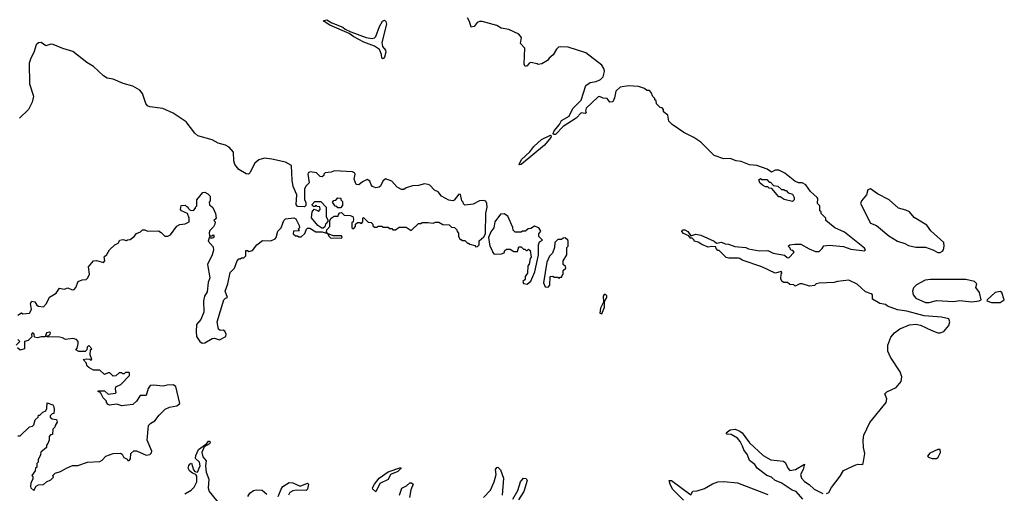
# Model space of a CAD drawing. Extents: x 2386897 to 2565480, y 579156 to 761880.
# Tile 154 of 191: x 2523890 to 2531950, y 671340 to 675221. Entities that reach past the tile are written whole.
import ezdxf

# ---------------------------------------------------------------- set-up
doc = ezdxf.new("R2010")
doc.units = 0

msp = doc.modelspace()

# ---------------------------------------------------------------- linework, layer by layer
at = {"layer": '0CON10XD'}
for points in [[(2526865, 674900), (2526854.2, 674904.2), (2526852, 674935), (2526836.7, 674975), (2526795, 675003.3), (2526706.5, 675036.5), (2526625, 675079.1), (2526587.1, 675107.1), (2526428.8, 675175), (2526381.4, 675205), (2526378, 675215), (2526405, 675218.9), (2526445, 675195.6), (2526535, 675158.5), (2526553.3, 675143.3), (2526600.9, 675120.9), (2526725, 675075.5), (2526775, 675066.8), (2526795, 675072.1), (2526806.3, 675083.7), (2526836.2, 675165), (2526860.9, 675209.1), (2526875.7, 675215.7), (2526886.7, 675206.7), (2526891.4, 675185), (2526854.5, 675035), (2526860.6, 675000.6), (2526885, 674970), (2526887.1, 674955), (2526875, 674912.5), (2526865, 674900)], [(2528320.7, 674999.3), (2528300, 674995), (2528285, 674980), (2528256.4, 674933.6), (2528223.6, 674906.4), (2528210, 674885), (2528165, 674860), (2528135, 674852.5), (2528125, 674860), (2528075, 674870), (2528060, 674865), (2528045, 674842.5), (2528028.3, 674838.3), (2528020, 674855), (2528026.1, 674986.1), (2527990, 675025), (2527996.7, 675075), (2527975, 675103.3), (2527895, 675140), (2527830.7, 675150.7), (2527795, 675173.3), (2527676.1, 675206.1), (2527653.6, 675206.4), (2527635, 675197.5), (2527610, 675165), (2527585, 675160), (2527573.3, 675205), (2527555.8, 675235.8)], [(2525335.9, 672665.9), (2525336.2, 672625), (2525365, 672583.3), (2525385, 672568.8), (2525405, 672573.8), (2525465, 672607.5), (2525485, 672610), (2525525, 672596.7), (2525576.7, 672625), (2525581.2, 672645), (2525569.5, 672669.5), (2525555, 672676.7), (2525530, 672675), (2525517.5, 672685), (2525507.5, 672745), (2525560, 672925), (2525575, 672940), (2525590, 672945), (2525571.2, 672995), (2525593.3, 673055), (2525611.7, 673148.3), (2525647.5, 673185), (2525670, 673245), (2525685, 673260), (2525695, 673260), (2525705, 673270), (2525725, 673270), (2525740, 673285), (2525741.7, 673328.3), (2525755, 673330), (2525765, 673320), (2525795, 673330), (2525830, 673375), (2525878.3, 673411.7), (2525945, 673407.5), (2525980, 673425), (2525990, 673435), (2526003, 673487), (2526030, 673515), (2526052.5, 673575), (2526065, 673590), (2526135, 673597.5), (2526150, 673590), (2526176.7, 673535), (2526180, 673515), (2526170, 673505), (2526180, 673495), (2526175, 673490), (2526131.7, 673488.3), (2526130, 673465), (2526148.3, 673448.3), (2526165, 673450), (2526175, 673440), (2526195, 673440), (2526225, 673470), (2526237.5, 673505), (2526245, 673512.5), (2526265, 673513.3), (2526313, 673483), (2526365, 673483.3), (2526410, 673470), (2526423, 673443), (2526435, 673432.5), (2526525, 673430), (2526530, 673435), (2526525, 673450), (2526455, 673450), (2526410, 673470), (2526402.5, 673482.5), (2526405, 673500), (2526430, 673525), (2526430, 673575), (2526440, 673595), (2526465, 673610), (2526498.3, 673611.7), (2526500, 673625), (2526511.7, 673638.3), (2526525, 673640), (2526545, 673620), (2526595, 673617.5), (2526616.7, 673606.7), (2526622.5, 673585), (2526620, 673565), (2526610, 673555), (2526610, 673515), (2526615, 673510), (2526625, 673510), (2526640, 673525), (2526640, 673545), (2526655, 673560), (2526675, 673560), (2526688.3, 673551.7), (2526700, 673565), (2526700, 673595), (2526705, 673600), (2526741.7, 673561.7), (2526768.3, 673558.3), (2526780, 673545), (2526781.7, 673531.7), (2526795, 673520), (2526815, 673520), (2526825, 673530), (2526855, 673530), (2526865, 673520), (2526905, 673520), (2526915, 673510), (2526935, 673510), (2526945, 673500), (2526965, 673500), (2526995, 673520), (2527055, 673520), (2527095, 673492.5), (2527155, 673550), (2527175, 673550), (2527185, 673560), (2527235, 673560), (2527275, 673552.5), (2527295, 673562.5), (2527321.7, 673561.7), (2527353, 673543), (2527405, 673540), (2527425, 673520), (2527448.3, 673518.3), (2527468.3, 673498.3), (2527470, 673485), (2527481.7, 673471.7), (2527483, 673443), (2527495, 673420), (2527505, 673420), (2527515, 673410), (2527535, 673410), (2527555, 673390), (2527565, 673390), (2527575, 673380), (2527615, 673370), (2527625, 673360), (2527638.3, 673361.7), (2527650, 673375), (2527651.7, 673408.3), (2527689.3, 673440.7), (2527702.5, 673465), (2527705.7, 673635), (2527717.5, 673685), (2527714.4, 673715), (2527705, 673732.5), (2527685, 673739.4), (2527655, 673736.9), (2527602.3, 673707.7), (2527535, 673700), (2527521.7, 673711.7), (2527520, 673725), (2527510, 673735), (2527498.3, 673788.3), (2527485, 673790), (2527447, 673743), (2527435, 673737.5), (2527403, 673743), (2527343.6, 673773.6), (2527315, 673810), (2527285, 673822.5), (2527246.7, 673865), (2527235, 673870), (2527205, 673876.7), (2527155, 673863.1), (2527105, 673860), (2527055, 673843.3), (2527035, 673828.8), (2527015, 673829.2), (2526978.8, 673848.8), (2526937.1, 673897.1), (2526885, 673915.6), (2526861.3, 673898.7), (2526844.2, 673855.8), (2526832.3, 673847.7), (2526805, 673843.8), (2526777.5, 673855), (2526766.4, 673866.4), (2526755, 673897.5), (2526735, 673910), (2526695, 673892.5), (2526665, 673867.5), (2526645, 673870), (2526627.5, 673915), (2526636, 673955), (2526631.2, 673965), (2526615, 673973.8), (2526467, 673983), (2526439.3, 673970.7), (2526390, 673965), (2526380, 673955), (2526380, 673945), (2526365, 673932.5), (2526350, 673935), (2526320, 673965), (2526267, 673973), (2526252.5, 673965), (2526250, 673955), (2526260, 673885), (2526235, 673860), (2526222.5, 673835), (2526222.5, 673745), (2526232.5, 673725), (2526231.7, 673698.3), (2526221.7, 673688.3), (2526165, 673690), (2526152.5, 673705), (2526160, 673785), (2526130, 673855), (2526120, 673905), (2526115.8, 674025), (2526065, 674054.3), (2525955, 674077.8), (2525895, 674085.4), (2525847.8, 674072.2), (2525815.6, 674045), (2525774.5, 673965.5), (2525764.3, 673955.7), (2525745, 673957.1), (2525685, 673994.4), (2525650.8, 674035), (2525643, 674063), (2525640, 674135), (2525605, 674176.5), (2525575, 674192.7), (2525515, 674209.3), (2525465, 674236.9), (2525349.5, 674269.5), (2525325, 674290.5), (2525253.6, 674383.6), (2525145, 674453.3), (2525063.1, 674493.1), (2524955, 674506.4), (2524935, 674515.6), (2524921.5, 674535), (2524895.3, 674615), (2524872.7, 674642.7), (2524815, 674675.8), (2524736.5, 674696.5), (2524655, 674732.9), (2524605, 674741.7), (2524575, 674761.1), (2524495, 674837.1), (2524440, 674870), (2524325, 674959.3), (2524244.2, 674984.2), (2524165, 675017.1), (2524145, 675019.1), (2524105, 675005.6), (2524065, 675033.1), (2524045, 675031.9), (2524025, 675013.8), (2524007.1, 674952.9), (2523980, 674905), (2523968.7, 674865), (2523971.1, 674695), (2524004.2, 674595), (2523991.9, 674545), (2523962, 674485), (2523887.1, 674412.9)], [(2530495, 671339.2), (2530512.7, 671347.3), (2530535, 671388.8), (2530605, 671480), (2530633.2, 671526.8), (2530735, 671573.9), (2530755, 671578.9), (2530784.2, 671575.8), (2530794, 671585), (2530809.1, 671665), (2530796.7, 671715), (2530794.7, 671775.3), (2530801.3, 671815), (2530849.9, 671920.1), (2530981.9, 672085), (2530988.9, 672115), (2530973.3, 672155), (2530988.8, 672171.2), (2531065, 672205.6), (2531105.5, 672255), (2531111.1, 672295), (2531097.3, 672335), (2531017.2, 672455), (2530995.2, 672505), (2530997, 672555), (2531021.1, 672618.9), (2531052.1, 672655), (2531095, 672686.7), (2531175, 672719.6), (2531225.6, 672725.6), (2531265, 672718.9), (2531357.5, 672675), (2531406.4, 672653.6), (2531425, 672653.8), (2531455, 672666.8), (2531495.3, 672715), (2531504.5, 672745), (2531495, 672769.2), (2531435, 672782.7), (2531293.9, 672793.9), (2531151.7, 672831.7), (2531075, 672844.3), (2530995, 672873.3), (2530976.2, 672886.2), (2530930, 672895), (2530871.7, 672931.7), (2530870, 672965), (2530860, 672975), (2530815, 672990), (2530745, 673052.5), (2530677, 673087), (2530585, 673076.7), (2530555, 673066.7), (2530435, 673062.5), (2530410, 673055), (2530397, 673043), (2530355, 673037.5), (2530295, 673056.2), (2530275, 673056.7), (2530238.3, 673038.3), (2530227, 673047), (2530195, 673050), (2530175, 673067.5), (2530145, 673068), (2530131.2, 673075), (2530120, 673095), (2530122.5, 673137.5), (2530130, 673145), (2530127, 673157), (2530075, 673143.3), (2529965.9, 673195.9), (2529805, 673250), (2529785, 673262.5), (2529775, 673267.5), (2529695, 673267.5), (2529673, 673273), (2529615, 673330), (2529605, 673330), (2529590, 673345), (2529588.3, 673358.3), (2529555, 673362.5), (2529525, 673356.7), (2529475, 673377.5), (2529445, 673397.5), (2529410, 673405), (2529410, 673415), (2529395, 673430), (2529381.7, 673431.7), (2529368.3, 673448.3), (2529325, 673470), (2529310, 673485), (2529315, 673497.5), (2529335, 673497.5), (2529360, 673485), (2529385, 673450), (2529425, 673462), (2529465, 673455.7), (2529575.9, 673405.9), (2529595, 673390), (2529635, 673398.8), (2529665, 673383.3), (2529692, 673382), (2529745, 673363.3), (2529833, 673353), (2529855, 673342.5), (2529945, 673327.5), (2530015, 673330), (2530058.3, 673308.3), (2530151.7, 673291.7), (2530173, 673273), (2530185, 673270), (2530230, 673315), (2530218.3, 673328.3), (2530201.7, 673331.7), (2530198.3, 673348.3), (2530180, 673365), (2530193, 673377), (2530235, 673382.5), (2530285, 673382.5), (2530353.3, 673343.3), (2530405, 673322.5), (2530435, 673322.5), (2530460, 673345), (2530473, 673367), (2530515, 673372.5), (2530635, 673362.5), (2530695, 673340), (2530805, 673327.5), (2530812.5, 673335), (2530805, 673347.5), (2530641.7, 673478.3), (2530562.5, 673515), (2530490, 673575), (2530490, 673595), (2530451.7, 673631.7), (2530450, 673645), (2530440, 673655), (2530440, 673695), (2530420, 673715), (2530422.5, 673755), (2530417.5, 673765), (2530364.1, 673814.1), (2530325, 673866.7), (2530295, 673882.5), (2530265, 673882.5), (2530235, 673897.5), (2530153.6, 673963.6), (2530105, 673986.7), (2530073.6, 673986.4), (2530045, 673972.5), (2530010, 673995), (2529925, 674026.7), (2529865, 674032.5), (2529795, 674058.8), (2529753.9, 674063.9), (2529705, 674082.5), (2529655, 674080), (2529575, 674107.5), (2529465, 674216.7), (2529407.5, 674255), (2529327.5, 674295), (2529230.5, 674360.5), (2529205, 674390), (2529197, 674437), (2529160, 674465), (2529160, 674485), (2529148.3, 674498.3), (2529131.7, 674501.7), (2529101.7, 674531.7), (2529100, 674555), (2529090, 674565), (2529090, 674575), (2529071.7, 674591.7), (2529060, 674625), (2529045, 674640), (2529025, 674640), (2529005, 674657.5), (2528955, 674672.5), (2528875, 674678.8), (2528805, 674666.7), (2528770, 674635), (2528759.3, 674580.7), (2528745, 674547.5), (2528720, 674545), (2528700, 674575), (2528665, 674578), (2528635, 674591.2), (2528625, 674588.8), (2528527.5, 674495), (2528522.5, 674475), (2528527.5, 674462.5), (2528518.3, 674451.7), (2528485, 674456.7), (2528446.4, 674413.6), (2528338.8, 674345), (2528275, 674280.8), (2528260.5, 674280.5), (2528256.7, 674286.7), (2528265, 674310), (2528309.1, 674360.9), (2528326.3, 674393.7), (2528388.6, 674431.4), (2528417.5, 674492.5), (2528485, 674562.5), (2528525, 674680), (2528560, 674705), (2528610, 674715), (2528645, 674730), (2528665, 674752.5), (2528678, 674795), (2528673.8, 674815), (2528655, 674847.5), (2528525, 674950), (2528380, 674995), (2528320.7, 674999.3)], [(2527985, 674030), (2527980, 674035), (2527997.5, 674075), (2528065, 674138.8), (2528099.1, 674180.9), (2528161.8, 674238.2), (2528235, 674273.3), (2528240, 674270), (2528238.8, 674255), (2528186.4, 674193.6), (2527995, 674034), (2527985, 674030)], [(2530215, 673730), (2530148.3, 673748.3), (2530115, 673770), (2530105, 673770), (2530048.3, 673838.3), (2530025, 673840), (2530015, 673850), (2529995, 673850), (2529970, 673865), (2529950, 673885), (2529941.7, 673908.3), (2529955, 673920), (2529965, 673910), (2530005, 673910), (2530025, 673890), (2530035, 673890), (2530061.7, 673861.7), (2530097, 673857), (2530125, 673830), (2530145, 673830), (2530155, 673820), (2530165, 673820), (2530181.7, 673801.7), (2530215, 673790), (2530230, 673765), (2530230, 673745), (2530215, 673730)], [(2531405, 673313.3), (2531425, 673313.8), (2531445, 673324), (2531452.5, 673335), (2531457.5, 673365), (2531454.4, 673395), (2531349.8, 673489.8), (2531315, 673536), (2531211.1, 673601.1), (2531174, 673645), (2531145, 673661.1), (2531085, 673677.3), (2531007.5, 673745), (2530912.9, 673792.9), (2530855, 673835.4), (2530833.3, 673826.7), (2530822.5, 673785), (2530780.8, 673735), (2530773.8, 673715), (2530854.1, 673554.1), (2530902.5, 673535), (2531005, 673450), (2531076.4, 673406.4), (2531135, 673386.7), (2531165, 673370), (2531227, 673357), (2531305, 673356.7), (2531363.8, 673333.8), (2531405, 673313.3)], [(2523875, 672800), (2523905, 672820), (2523915, 672810), (2523970, 672815), (2523987.5, 672845), (2523977.5, 672895), (2523990, 672915), (2524015, 672910), (2524030.7, 672880.7), (2524043.3, 672873.3), (2524085, 672867.5), (2524110, 672895), (2524133.6, 672946.4), (2524189.3, 672980.7), (2524215, 673020), (2524255, 673012.5), (2524285, 673022.5), (2524318.3, 673008.3), (2524335, 673010), (2524350, 673025), (2524370, 673075), (2524400.7, 673089.3), (2524435, 673092.5), (2524447.5, 673105), (2524462.5, 673135), (2524453.3, 673195), (2524493.3, 673245), (2524518.3, 673248.3), (2524575, 673230), (2524587.5, 673245), (2524581.7, 673278.3), (2524603, 673297), (2524626.1, 673333.9), (2524670, 673375), (2524695, 673390), (2524710, 673415), (2524735, 673420), (2524765, 673410), (2524773, 673417), (2524795, 673420), (2524827.5, 673445), (2524845, 673470), (2524878.3, 673481.7), (2524895, 673497.5), (2524915, 673497.5), (2524935, 673487.5), (2525025, 673490), (2525047.9, 673477.9), (2525077, 673447), (2525103, 673447), (2525125, 673457.5), (2525175, 673530), (2525201.7, 673541.7), (2525245, 673547.5), (2525277.5, 673565), (2525276.2, 673595), (2525263.8, 673633.8), (2525213.9, 673653.9), (2525207.5, 673665), (2525211.7, 673698.3), (2525245, 673700), (2525255, 673690), (2525265, 673690), (2525270, 673675), (2525285, 673660), (2525311.7, 673658.3), (2525330, 673675), (2525330, 673685), (2525340, 673695), (2525340, 673745), (2525390, 673805), (2525406.7, 673806.7), (2525430, 673795), (2525450, 673775), (2525450, 673735), (2525440, 673725), (2525443, 673703), (2525471.7, 673681.7), (2525491.7, 673631.7), (2525497.5, 673592.5), (2525480, 673575), (2525490, 673565), (2525487.5, 673545), (2525476.1, 673523.9), (2525446.4, 673493.6), (2525440, 673475), (2525445, 673450), (2525465, 673450), (2525475, 673457.5), (2525482.5, 673445), (2525475, 673432.5), (2525465, 673430), (2525455, 673430), (2525445, 673440), (2525432.5, 673405), (2525475, 673360), (2525477.7, 673332.3), (2525465.9, 673294.1), (2525427.5, 673215), (2525446.7, 673105), (2525433.6, 673066.4), (2525425, 672990), (2525402.5, 672955), (2525393.6, 672916.4), (2525397.5, 672825), (2525372.5, 672765), (2525336.7, 672723.3), (2525335.9, 672665.9)], [(2526515, 673680), (2526495, 673680), (2526485, 673690), (2526471.7, 673691.7), (2526450, 673725), (2526461.7, 673738.3), (2526478.3, 673741.7), (2526495, 673760), (2526518.3, 673758.3), (2526520, 673745), (2526531.7, 673731.7), (2526531.7, 673698.3), (2526515, 673680)], [(2526375, 673512.5), (2526363.3, 673513.3), (2526330, 673535), (2526278.3, 673598.3), (2526283, 673647), (2526301.7, 673668.3), (2526328.3, 673658.3), (2526335, 673650), (2526350, 673665), (2526348.3, 673688.3), (2526325, 673690), (2526315, 673700), (2526305, 673690), (2526295, 673690), (2526285, 673700), (2526283, 673707), (2526305, 673730), (2526355, 673730), (2526400, 673685), (2526397.5, 673605), (2526411.7, 673581.7), (2526411.7, 673568.3), (2526392.5, 673545), (2526387, 673523), (2526375, 673512.5)], [(2528045, 673052.5), (2528075, 673077.5), (2528107.5, 673155), (2528136.2, 673295), (2528136.7, 673375), (2528145, 673400), (2528170, 673415), (2528140, 673445), (2528140, 673465), (2528157, 673487), (2528140, 673515), (2528105, 673527.5), (2528075, 673510), (2528053, 673507), (2528031.7, 673488.3), (2528005, 673487.5), (2527995, 673480), (2527945, 673480), (2527930, 673495), (2527927, 673517), (2527885, 673610), (2527855, 673630), (2527825, 673627.5), (2527780, 673565), (2527770, 673515), (2527746.4, 673483.6), (2527727.5, 673435), (2527737.5, 673365), (2527760, 673325), (2527760, 673315), (2527775, 673300), (2527835, 673302.5), (2527855, 673310), (2527861.7, 673328.3), (2527875, 673340), (2527905, 673340), (2527935, 673320), (2527965, 673320), (2527975, 673360), (2527995, 673360), (2528015, 673340), (2528025, 673340), (2528035, 673330), (2528045, 673330), (2528055, 673340), (2528068.3, 673328.3), (2528077.5, 673275), (2528070, 673265), (2528061.7, 673218.3), (2528050, 673205), (2528047, 673143), (2528027.5, 673115), (2528027, 673093), (2528010, 673075), (2528015, 673060), (2528045, 673052.5)], [(2528215, 673030), (2528230, 673045), (2528233.6, 673116.4), (2528255, 673120), (2528265, 673110), (2528295, 673110), (2528305, 673100), (2528315, 673110), (2528328.3, 673111.7), (2528330, 673125), (2528340, 673135), (2528340, 673165), (2528360, 673185), (2528358.3, 673198.3), (2528340, 673215), (2528340, 673245), (2528370, 673295), (2528370, 673355), (2528380, 673365), (2528380, 673405), (2528377.5, 673415), (2528355, 673432.5), (2528338.3, 673431.7), (2528325, 673420), (2528295, 673420), (2528270, 673395), (2528267.5, 673355), (2528252.5, 673307.5), (2528226, 673284), (2528204, 673235), (2528176.7, 673065), (2528191.7, 673031.7), (2528215, 673030)], [(2531335, 672903.8), (2531395, 672918.8), (2531535, 672911.2), (2531585, 672919.2), (2531685, 672909.4), (2531745, 672915.8), (2531761.2, 672925), (2531745.6, 672985.6), (2531716, 673025), (2531726.2, 673055), (2531705, 673075.9), (2531635, 673092.5), (2531345, 673091.4), (2531302.5, 673085), (2531231.2, 673048.8), (2531206.4, 673023.6), (2531198.8, 672995), (2531203.3, 672965), (2531225, 672940), (2531305, 672904), (2531335, 672903.8)], [(2528655, 672810), (2528677.5, 672865), (2528678.3, 672911.7), (2528697.5, 672945), (2528696.7, 672956.7), (2528685, 672970), (2528675, 672970), (2528667.5, 672955), (2528670, 672905), (2528643.9, 672856.1), (2528640, 672815), (2528655, 672810)], [(2531845, 672903.1), (2531915, 672904.2), (2531950, 672925), (2531928.8, 672985), (2531915, 672994), (2531875, 672984.4), (2531808.8, 672925), (2531807.5, 672917.5), (2531845, 672903.1)], [(2523875, 671810), (2523895, 671810), (2523970, 671885), (2523995, 671890), (2524005, 671900), (2524017.5, 671942.5), (2524040, 671965), (2524045, 671980), (2524055, 671980), (2524080, 672005), (2524103, 672017), (2524112.5, 672035), (2524115, 672080), (2524160, 672065), (2524169.3, 672049.3), (2524173, 672023), (2524170, 671995), (2524155, 671990), (2524140, 671975), (2524140, 671965), (2524155, 671950), (2524190, 671945), (2524197.5, 671922.5), (2524180, 671895), (2524178.3, 671881.7), (2524160, 671865), (2524158.3, 671821.7), (2524141.7, 671818.3), (2524130, 671805), (2524130, 671775), (2524121.7, 671748.3), (2524110, 671735), (2524110, 671715), (2524063, 671677), (2524060, 671655), (2524040, 671615), (2524040, 671595), (2524030, 671585), (2524030, 671555), (2524020, 671545), (2524017, 671523), (2523990, 671485), (2523997, 671477), (2523997.5, 671455), (2523982.5, 671425), (2523977.5, 671395), (2523980, 671385), (2524005, 671362.5), (2524025, 671397.5), (2524045, 671410), (2524085, 671412.5), (2524110, 671435), (2524145, 671450), (2524167, 671473), (2524160, 671485), (2524180, 671505), (2524225, 671517.5), (2524273, 671547), (2524323.6, 671566.4), (2524365, 671566.7), (2524445, 671596.2), (2524545, 671601.2), (2524565, 671612.5), (2524595, 671643.3), (2524653.9, 671666.1), (2524715, 671667.5), (2524729.3, 671659.3), (2524743.6, 671633.6), (2524769.3, 671619.3), (2524775, 671610), (2524785, 671610), (2524798.3, 671621.7), (2524800, 671665), (2524823, 671687), (2524845, 671687.5), (2524925, 671652.5), (2524955, 671657.5), (2524968.3, 671671.7), (2524971.2, 671685), (2524933.3, 671775), (2524943.3, 671895), (2524964.2, 671915.8), (2524996.7, 671935), (2525030.5, 671979.5), (2525080.5, 672029.5), (2525116.4, 672046.4), (2525175, 672055.8), (2525200.8, 672075), (2525167.5, 672215), (2525145, 672227.5), (2525096.4, 672226.4), (2525065, 672218.8), (2524984.2, 672225.8), (2524958, 672222), (2524942.7, 672197.3), (2524925, 672140), (2524875, 672140), (2524846.7, 672095), (2524815, 672066.7), (2524725, 672056.7), (2524685, 672070), (2524625, 672062.5), (2524615, 672067.5), (2524600, 672085), (2524600, 672095), (2524573, 672123), (2524555, 672160), (2524545, 672170), (2524531.7, 672171.7), (2524531.7, 672178.3), (2524585, 672180), (2524615, 672152.5), (2524675, 672160), (2524680, 672165), (2524673.3, 672193.3), (2524677, 672213), (2524718.3, 672231.7), (2524790, 672305), (2524790, 672325), (2524785, 672330), (2524755, 672330), (2524745, 672320), (2524735, 672320), (2524727, 672327), (2524705, 672327.5), (2524678.3, 672301.7), (2524655, 672300), (2524627, 672327), (2524615, 672327.5), (2524585, 672312.5), (2524545, 672350), (2524495, 672350), (2524455, 672370), (2524443, 672383), (2524435, 672410), (2524410, 672435), (2524435, 672442.5), (2524465, 672440), (2524475, 672430), (2524480, 672435), (2524467.5, 672475), (2524470, 672515), (2524480, 672525), (2524455, 672550), (2524441.7, 672538.3), (2524440, 672515), (2524427, 672503), (2524375, 672502.5), (2524350, 672515), (2524361.7, 672528.3), (2524370, 672565), (2524370, 672585), (2524355, 672600), (2524325, 672607.5), (2524265, 672600), (2524240, 672615), (2524215, 672620), (2524111.7, 672621.7), (2524111.7, 672628.3), (2524128.3, 672631.7), (2524140, 672645), (2524142.5, 672655), (2524135, 672660), (2524110, 672655), (2524097.5, 672622.5), (2524065, 672623.3), (2524035, 672612.5), (2524010, 672620), (2524008.8, 672645), (2523994.1, 672655.9), (2523987.5, 672645), (2523988.3, 672621.7), (2523958.3, 672591.7), (2523930, 672585), (2523930, 672525), (2523895, 672512.5), (2523870.7, 672530.7)], [(2523860, 672555), (2523890, 672585), (2523875, 672600)], [(2530302, 671292), (2530245, 671354.3), (2530214.4, 671364.4), (2530123.8, 671425), (2530075.5, 671445.5), (2530043.4, 671473.4), (2530005, 671487.1), (2529926.2, 671545), (2529908, 671575), (2529865, 671610), (2529846.9, 671655), (2529818.6, 671695), (2529805.6, 671725), (2529787.1, 671765), (2529765, 671790.6), (2529715, 671820.8), (2529682.5, 671825), (2529673.3, 671835), (2529705, 671859.2), (2529745.8, 671864.2), (2529785, 671849.4), (2529804, 671835), (2529863.5, 671753.5), (2529975, 671649.6), (2530040, 671615), (2530143.8, 671603.8), (2530159.6, 671589.6), (2530178.1, 671545), (2530195, 671527.1), (2530240, 671535), (2530315, 671580), (2530302.5, 671535), (2530282.7, 671495), (2530290, 671465), (2530315, 671436.9), (2530353.2, 671413.2), (2530394.3, 671375), (2530465, 671338.6)], [(2525242.2, 671335), (2525293.3, 671366.7), (2525319.3, 671390.7), (2525338.9, 671435), (2525341.2, 671481.2), (2525332.7, 671492.7), (2525304, 671505), (2525280, 671525), (2525270, 671545), (2525275, 671567.5), (2525285, 671582), (2525296.5, 671586.5), (2525312.6, 671532.6), (2525325, 671519.2), (2525345, 671513.3), (2525366, 671565), (2525361.4, 671595), (2525330, 671625), (2525330.6, 671649.4), (2525355, 671700), (2525421.2, 671748.8), (2525435, 671766.7), (2525447.3, 671767.3), (2525450, 671755), (2525443.3, 671745), (2525398.8, 671721.2), (2525380.6, 671675), (2525388.7, 671638.7), (2525416.2, 671605), (2525410, 671565), (2525415.7, 671514.3), (2525437.3, 671455), (2525434, 671385), (2525440, 671355), (2525536, 671236)], [(2531395, 671624.7), (2531407.7, 671635), (2531427.1, 671675), (2531425, 671697.5), (2531405, 671697.5), (2531341.7, 671668.3), (2531322.5, 671645), (2531330, 671635), (2531360, 671625), (2531395, 671624.7)], [(2526805, 671352), (2526780.8, 671375), (2526778.6, 671385), (2526793.1, 671415), (2526832.9, 671465), (2526907.5, 671515), (2527010, 671550), (2527012.5, 671545), (2526985, 671517.5), (2526925.8, 671494.2), (2526905, 671454), (2526838.8, 671421.2), (2526805, 671352)], [(2527687.5, 671305), (2527743.3, 671365), (2527774, 671435), (2527791.4, 671495), (2527783.9, 671536.1), (2527795, 671552.5), (2527805, 671553.3), (2527825, 671532), (2527850.8, 671465), (2527840.7, 671325)], [(2526005, 671312.5), (2526029.1, 671375), (2526043.9, 671395), (2526095, 671427.3), (2526126.1, 671426.1), (2526185, 671399.5), (2526245, 671422), (2526253.8, 671415), (2526246.7, 671375), (2526235, 671363.3), (2526155, 671366.8), (2526125, 671360.6), (2526102.6, 671347.4), (2526090.3, 671325)], [(2527000, 671325), (2527019.1, 671380.9), (2527057.5, 671402.5), (2527082.5, 671425), (2527096.4, 671426.4), (2527110, 671415), (2527090.8, 671369.2), (2527080.8, 671305)], [(2527927.2, 671292.8), (2527966.4, 671363.6), (2527990, 671435), (2528014.2, 671465), (2528035, 671462.5), (2528045.5, 671445), (2528017.3, 671355), (2527974.1, 671285.9)], [(2529323.6, 671283.6), (2529234.2, 671374.2), (2529214.2, 671414.2), (2529207.5, 671445), (2529225, 671445.8), (2529385, 671327.5), (2529401.2, 671358.8), (2529435, 671361.2), (2529495, 671378.6), (2529561.7, 671418.3), (2529605, 671434.2), (2529653, 671437), (2529766.4, 671426.4), (2530015, 671330)], [(2525758.4, 671315), (2525775, 671340), (2525805, 671362.9), (2525825, 671368.7), (2525875, 671366.7), (2525912.2, 671332.2)]]:
    msp.add_lwpolyline(points, dxfattribs=at)

doc.saveas('drawing.dxf')
